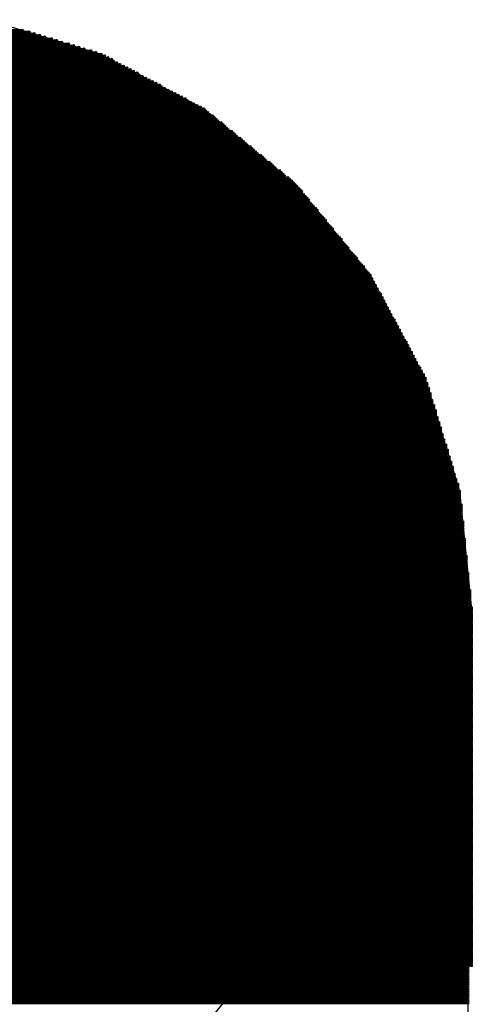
# Model space of a CAD drawing. Extents: x 0 to 23.9, y 0 to 20.7.
# Tile 17 of 127: x 7.146 to 7.817, y 3.037 to 4.496. Entities that reach past the tile are written whole.
import ezdxf

# ---------------------------------------------------------------- set-up
doc = ezdxf.new("R2010")
doc.units = 0
doc.layers.get('0').update_dxf_attribs({"linetype": 'CONTINUOUS'})
doc.layers.add('SEEEDSTUDIOXIAORP2040V1_22_GTS', color=9, linetype='CONTINUOUS')
doc.layers.add('SEEEDSTUDIOXIAORP2040V1_22_TXT', color=12, linetype='CONTINUOUS')

# ---------------------------------------------------------------- blocks, each defined once
blk = doc.blocks.new('ROUND_271')
blk.add_circle((0, 0), 0.8014)
blk = doc.blocks.new('ROUND_7')
blk.add_circle((0, 0), 0)
blk = doc.blocks.new('ROUND_8')
blk.add_circle((0, 0), 0.00127)
blk = doc.blocks.new('ROUND_319')
blk.add_circle((0, 0), 0.4254)

msp = doc.modelspace()

# ---------------------------------------------------------------- linework, layer by layer
at = {"layer": 'SEEEDSTUDIOXIAORP2040V1_22_GTS'}
for points in [[(7.0993, 4.4958), (7.2644, 4.445)], [(7.2644, 4.445), (7.41934, 4.36372)], [(7.41934, 4.36372), (7.55396, 4.25196)], [(7.55396, 4.25196), (7.66572, 4.11734)], [(7.66572, 4.11734), (7.747, 3.9624)], [(7.747, 3.9624), (7.7978, 3.7973)], [(7.7978, 3.7973), (7.81558, 3.62204)], [(7.81558, 3.62204), (7.81558, 3.09372)], [(7.8105, 3.09626), (5.8166, 3.09626)], [(7.81558, 3.09372), (5.82676, 3.09372)], [(7.8105, 1.5621), (7.8105, 3.09626)]]:
    msp.add_lwpolyline(points, dxfattribs=at)
at = {"layer": 'SEEEDSTUDIOXIAORP2040V1_22_GTS', "const_width": 0.00254}
for points in [[(6.477, 4.48056), (7.1501, 4.48056)], [(6.4262, 4.46532), (7.2009, 4.46532)], [(7.19328, 4.46786), (6.43382, 4.46786)], [(6.44398, 4.4704), (7.18312, 4.4704)], [(7.1755, 4.47294), (6.4516, 4.47294)], [(6.45922, 4.47548), (7.16788, 4.47548)], [(7.16026, 4.47802), (6.46938, 4.47802)], [(6.3754, 4.45008), (7.2517, 4.45008)], [(7.24154, 4.45262), (6.38556, 4.45262)], [(6.39318, 4.45516), (7.23392, 4.45516)], [(7.2263, 4.4577), (6.4008, 4.4577)], [(6.41096, 4.46024), (7.21868, 4.46024)], [(7.20852, 4.46278), (6.41858, 4.46278)], [(6.34238, 4.43484), (7.28472, 4.43484)], [(7.28218, 4.43738), (6.34746, 4.43738)], [(6.35, 4.43992), (7.2771, 4.43992)], [(7.27202, 4.44246), (6.35508, 4.44246)], [(6.36016, 4.445), (7.26694, 4.445)], [(7.25932, 4.44754), (6.36778, 4.44754)], [(7.31012, 4.42214), (6.31698, 4.42214)], [(6.32206, 4.42468), (7.30504, 4.42468)], [(7.29996, 4.42722), (6.32714, 4.42722)], [(6.33222, 4.42976), (7.29488, 4.42976)], [(7.2898, 4.4323), (6.3373, 4.4323)], [(7.33806, 4.4069), (6.28904, 4.4069)], [(6.29412, 4.40944), (7.33298, 4.40944)], [(7.3279, 4.41198), (6.2992, 4.41198)], [(6.30428, 4.41452), (7.32282, 4.41452)], [(7.32028, 4.41706), (6.30936, 4.41706)], [(6.3119, 4.4196), (7.3152, 4.4196)], [(7.366, 4.39166), (6.2611, 4.39166)], [(6.26618, 4.3942), (7.36092, 4.3942)], [(7.35584, 4.39674), (6.27126, 4.39674)], [(6.2738, 4.39928), (7.3533, 4.39928)], [(7.34822, 4.40182), (6.27888, 4.40182)], [(6.28396, 4.40436), (7.34314, 4.40436)], [(7.39394, 4.37642), (6.23316, 4.37642)], [(6.23824, 4.37896), (7.3914, 4.37896)], [(7.38632, 4.3815), (6.24078, 4.3815)], [(6.24586, 4.38404), (7.38124, 4.38404)], [(7.37616, 4.38658), (6.25094, 4.38658)], [(6.25602, 4.38912), (7.37108, 4.38912)], [(6.20776, 4.36372), (7.41934, 4.36372)], [(7.41426, 4.36626), (6.21284, 4.36626)], [(6.21792, 4.3688), (7.40918, 4.3688)], [(7.4041, 4.37134), (6.223, 4.37134)], [(6.22808, 4.37388), (7.39902, 4.37388)], [(6.18998, 4.34848), (7.43712, 4.34848)], [(7.43458, 4.35102), (6.19252, 4.35102)], [(6.19506, 4.35356), (7.43204, 4.35356)], [(7.42696, 4.3561), (6.20014, 4.3561)], [(6.20268, 4.35864), (7.42442, 4.35864)], [(7.42188, 4.36118), (6.20522, 4.36118)], [(6.1722, 4.33324), (7.4549, 4.33324)], [(7.45236, 4.33578), (6.17474, 4.33578)], [(6.17728, 4.33832), (7.44982, 4.33832)], [(7.44728, 4.34086), (6.17982, 4.34086)], [(6.18236, 4.3434), (7.44474, 4.3434)], [(7.43966, 4.34594), (6.18744, 4.34594)], [(7.47268, 4.32054), (6.15696, 4.32054)], [(6.1595, 4.32308), (7.4676, 4.32308)], [(7.46506, 4.32562), (6.16204, 4.32562)], [(6.16458, 4.32816), (7.46252, 4.32816)], [(7.45998, 4.3307), (6.16712, 4.3307)], [(7.49046, 4.3053), (6.13664, 4.3053)], [(6.13918, 4.30784), (7.48792, 4.30784)], [(7.48284, 4.31038), (6.14426, 4.31038)], [(6.1468, 4.31292), (7.4803, 4.31292)], [(7.47776, 4.31546), (6.14934, 4.31546)], [(6.15188, 4.318), (7.47522, 4.318)], [(7.50824, 4.29006), (6.11886, 4.29006)], [(6.1214, 4.2926), (7.5057, 4.2926)], [(7.50316, 4.29514), (6.12394, 4.29514)], [(6.12902, 4.29768), (7.49808, 4.29768)], [(7.49554, 4.30022), (6.13156, 4.30022)], [(6.1341, 4.30276), (7.493, 4.30276)], [(7.52602, 4.27482), (6.10108, 4.27482)], [(6.10362, 4.27736), (7.52348, 4.27736)], [(7.52094, 4.2799), (6.10616, 4.2799)], [(6.1087, 4.28244), (7.5184, 4.28244)], [(7.51586, 4.28498), (6.11378, 4.28498)], [(6.11632, 4.28752), (7.51078, 4.28752)], [(6.08584, 4.26212), (7.5438, 4.26212)], [(7.53872, 4.26466), (6.08838, 4.26466)], [(6.09092, 4.2672), (7.53618, 4.2672)], [(7.53364, 4.26974), (6.09346, 4.26974)], [(6.096, 4.27228), (7.5311, 4.27228)], [(6.06806, 4.24688), (7.55904, 4.24688)], [(7.5565, 4.24942), (6.0706, 4.24942)], [(6.07314, 4.25196), (7.55396, 4.25196)], [(7.55142, 4.2545), (6.07568, 4.2545)], [(6.07822, 4.25704), (7.54888, 4.25704)], [(7.54634, 4.25958), (6.08076, 4.25958)], [(6.05536, 4.23164), (7.57174, 4.23164)], [(7.5692, 4.23418), (6.0579, 4.23418)], [(6.06044, 4.23672), (7.56666, 4.23672)], [(7.56412, 4.23926), (6.06298, 4.23926)], [(7.56158, 4.24434), (6.06552, 4.24434)], [(6.06552, 4.2418), (7.56412, 4.2418)], [(6.04266, 4.2164), (7.58444, 4.2164)], [(7.5819, 4.21894), (6.0452, 4.21894)], [(6.04774, 4.22148), (7.57936, 4.22148)], [(7.57682, 4.22402), (6.05028, 4.22402)], [(7.57428, 4.2291), (6.05282, 4.2291)], [(6.05282, 4.22656), (7.57428, 4.22656)], [(7.5946, 4.2037), (6.0325, 4.2037)], [(6.03504, 4.20624), (7.59206, 4.20624)], [(7.58952, 4.20878), (6.03758, 4.20878)], [(6.04012, 4.21132), (7.58698, 4.21132)], [(7.58698, 4.21386), (6.04266, 4.21386)], [(7.6073, 4.18846), (6.0198, 4.18846)], [(6.02234, 4.191), (7.60476, 4.191)], [(7.60222, 4.19354), (6.02488, 4.19354)], [(6.02742, 4.19608), (7.59968, 4.19608)], [(6.02996, 4.20116), (7.59714, 4.20116)], [(7.59968, 4.19862), (6.02996, 4.19862)], [(7.62, 4.17322), (6.0071, 4.17322)], [(6.00964, 4.17576), (7.61746, 4.17576)], [(7.61492, 4.1783), (6.01218, 4.1783)], [(6.01472, 4.18084), (7.61238, 4.18084)], [(6.01726, 4.18592), (7.60984, 4.18592)], [(7.60984, 4.18338), (6.01726, 4.18338)], [(7.6327, 4.15798), (5.9944, 4.15798)], [(5.99694, 4.16052), (7.63016, 4.16052)], [(7.62762, 4.16306), (5.99948, 4.16306)], [(6.00202, 4.1656), (7.62508, 4.1656)], [(7.62254, 4.16814), (6.00456, 4.16814)], [(6.0071, 4.17068), (7.62254, 4.17068)], [(5.98424, 4.14528), (7.64286, 4.14528)], [(7.64032, 4.14782), (5.98678, 4.14782)], [(5.98932, 4.15036), (7.63778, 4.15036)], [(7.63524, 4.1529), (5.99186, 4.1529)], [(5.9944, 4.15544), (7.6327, 4.15544)], [(5.97154, 4.13004), (7.65556, 4.13004)], [(7.65302, 4.13258), (5.97408, 4.13258)], [(5.97662, 4.13512), (7.65048, 4.13512)], [(7.64794, 4.13766), (5.97916, 4.13766)], [(5.9817, 4.1402), (7.6454, 4.1402)], [(7.6454, 4.14274), (5.98424, 4.14274)], [(7.66572, 4.11734), (5.96138, 4.11734)], [(5.96138, 4.1148), (7.66572, 4.1148)], [(5.96392, 4.11988), (7.66318, 4.11988)], [(7.66064, 4.12242), (5.96646, 4.12242)], [(5.969, 4.12496), (7.6581, 4.12496)], [(7.65556, 4.1275), (5.97154, 4.1275)], [(7.67334, 4.1021), (5.95376, 4.1021)], [(5.95376, 4.09956), (7.67334, 4.09956)], [(7.6708, 4.10718), (5.9563, 4.10718)], [(5.9563, 4.10464), (7.6708, 4.10464)], [(7.66826, 4.11226), (5.95884, 4.11226)], [(5.95884, 4.10972), (7.66826, 4.10972)], [(7.68096, 4.08686), (5.94614, 4.08686)], [(7.67842, 4.09194), (5.94868, 4.09194)], [(5.94868, 4.0894), (7.68096, 4.0894)], [(7.67588, 4.09702), (5.95122, 4.09702)], [(5.95122, 4.09448), (7.67588, 4.09448)], [(5.93852, 4.07416), (7.68858, 4.07416)], [(7.68858, 4.07162), (5.93852, 4.07162)], [(5.94106, 4.07924), (7.68604, 4.07924)], [(7.68604, 4.0767), (5.94106, 4.0767)], [(5.9436, 4.08432), (7.6835, 4.08432)], [(7.6835, 4.08178), (5.9436, 4.08178)], [(5.9309, 4.05892), (7.6962, 4.05892)], [(7.6962, 4.05638), (5.9309, 4.05638)], [(5.93344, 4.064), (7.69366, 4.064)], [(7.69366, 4.06146), (5.93344, 4.06146)], [(5.93598, 4.06908), (7.69112, 4.06908)], [(7.69112, 4.06654), (5.93598, 4.06654)], [(7.70636, 4.04114), (5.92074, 4.04114)], [(7.70382, 4.04622), (5.92328, 4.04622)], [(5.92328, 4.04368), (7.70382, 4.04368)], [(5.92582, 4.04876), (7.70128, 4.04876)], [(5.92836, 4.05384), (7.69874, 4.05384)], [(7.70128, 4.0513), (5.92836, 4.0513)], [(7.71144, 4.03098), (5.91566, 4.03098)], [(5.91566, 4.02844), (7.71144, 4.02844)], [(7.7089, 4.03606), (5.9182, 4.03606)], [(5.9182, 4.03352), (7.7089, 4.03352)], [(5.92074, 4.0386), (7.70636, 4.0386)], [(7.71906, 4.01574), (5.90804, 4.01574)], [(5.90804, 4.0132), (7.7216, 4.0132)], [(7.71652, 4.02082), (5.91058, 4.02082)], [(5.91058, 4.01828), (7.71906, 4.01828)], [(7.71398, 4.0259), (5.91312, 4.0259)], [(5.91312, 4.02336), (7.71398, 4.02336)], [(5.89788, 3.99796), (7.72922, 3.99796)], [(5.90042, 4.00304), (7.72668, 4.00304)], [(7.72668, 4.0005), (5.90042, 4.0005)], [(5.90296, 4.00812), (7.72414, 4.00812)], [(7.72414, 4.00558), (5.90296, 4.00558)], [(7.7216, 4.01066), (5.9055, 4.01066)], [(5.89026, 3.98272), (7.73684, 3.98272)], [(5.8928, 3.9878), (7.7343, 3.9878)], [(7.7343, 3.98526), (5.8928, 3.98526)], [(5.89534, 3.99288), (7.73176, 3.99288)], [(7.73176, 3.99034), (5.89534, 3.99034)], [(7.72922, 3.99542), (5.89788, 3.99542)], [(7.74446, 3.97002), (5.88264, 3.97002)], [(5.88518, 3.97256), (7.74192, 3.97256)], [(5.88772, 3.97764), (7.73938, 3.97764)], [(7.74192, 3.9751), (5.88772, 3.9751)], [(7.73938, 3.98018), (5.89026, 3.98018)], [(5.87756, 3.95732), (7.74954, 3.95732)], [(7.74954, 3.95478), (5.87756, 3.95478)], [(7.747, 3.96494), (5.8801, 3.96494)], [(5.8801, 3.9624), (7.747, 3.9624)], [(7.747, 3.95986), (5.8801, 3.95986)], [(5.88264, 3.96748), (7.74446, 3.96748)], [(7.75462, 3.93954), (5.87248, 3.93954)], [(7.75208, 3.9497), (5.87502, 3.9497)], [(5.87502, 3.94716), (7.75208, 3.94716)], [(7.75208, 3.94462), (5.87502, 3.94462)], [(5.87502, 3.94208), (7.75462, 3.94208)], [(5.87756, 3.95224), (7.74954, 3.95224)], [(7.7597, 3.9243), (5.8674, 3.9243)], [(5.86994, 3.93192), (7.75716, 3.93192)], [(7.75716, 3.92938), (5.86994, 3.92938)], [(5.86994, 3.92684), (7.75716, 3.92684)], [(5.87248, 3.937), (7.75462, 3.937)], [(7.75462, 3.93446), (5.87248, 3.93446)], [(7.76224, 3.91414), (5.86486, 3.91414)], [(5.86486, 3.9116), (7.76224, 3.9116)], [(5.8674, 3.92176), (7.7597, 3.92176)], [(7.7597, 3.91922), (5.8674, 3.91922)], [(5.8674, 3.91668), (7.76224, 3.91668)], [(7.76732, 3.8989), (5.85978, 3.8989)], [(5.85978, 3.89636), (7.76732, 3.89636)], [(5.86232, 3.90652), (7.76478, 3.90652)], [(7.76478, 3.90398), (5.86232, 3.90398)], [(5.86232, 3.90144), (7.76478, 3.90144)], [(7.76224, 3.90906), (5.86486, 3.90906)], [(5.8547, 3.88112), (7.7724, 3.88112)], [(7.76986, 3.88874), (5.85724, 3.88874)], [(5.85724, 3.8862), (7.76986, 3.8862)], [(7.76986, 3.88366), (5.85724, 3.88366)], [(7.76732, 3.89382), (5.85978, 3.89382)], [(5.85978, 3.89128), (7.76986, 3.89128)], [(5.84962, 3.86588), (7.77748, 3.86588)], [(7.77494, 3.8735), (5.85216, 3.8735)], [(5.85216, 3.87096), (7.77494, 3.87096)], [(7.77494, 3.86842), (5.85216, 3.86842)], [(7.7724, 3.87858), (5.8547, 3.87858)], [(5.8547, 3.87604), (7.7724, 3.87604)], [(5.84708, 3.85572), (7.78002, 3.85572)], [(7.78002, 3.85318), (5.84708, 3.85318)], [(7.77748, 3.86334), (5.84962, 3.86334)], [(5.84962, 3.8608), (7.77748, 3.8608)], [(7.78002, 3.85826), (5.84962, 3.85826)], [(5.842, 3.84048), (7.7851, 3.84048)], [(7.7851, 3.83794), (5.842, 3.83794)], [(7.78256, 3.8481), (5.84454, 3.8481)], [(5.84454, 3.84556), (7.78256, 3.84556)], [(7.78256, 3.84302), (5.84454, 3.84302)], [(5.84708, 3.85064), (7.78002, 3.85064)], [(7.79018, 3.8227), (5.83692, 3.8227)], [(5.83946, 3.83032), (7.78764, 3.83032)], [(7.78764, 3.82778), (5.83946, 3.82778)], [(5.83946, 3.82524), (7.78764, 3.82524)], [(5.842, 3.8354), (7.7851, 3.8354)], [(7.78764, 3.83286), (5.842, 3.83286)], [(5.83438, 3.81508), (7.79272, 3.81508)], [(7.79272, 3.81254), (5.83438, 3.81254)], [(5.83438, 3.81), (7.79272, 3.81)], [(7.79526, 3.80746), (5.83438, 3.80746)], [(5.83692, 3.82016), (7.79018, 3.82016)], [(7.79018, 3.81762), (5.83692, 3.81762)], [(7.7978, 3.7973), (5.8293, 3.7973)], [(5.8293, 3.79476), (7.7978, 3.79476)], [(5.83184, 3.80492), (7.79526, 3.80492)], [(7.79526, 3.80238), (5.83184, 3.80238)], [(5.83184, 3.79984), (7.79526, 3.79984)], [(7.7978, 3.79222), (5.8293, 3.79222)], [(5.8293, 3.78968), (7.7978, 3.78968)], [(7.7978, 3.78714), (5.8293, 3.78714)], [(5.8293, 3.7846), (7.7978, 3.7846)], [(7.7978, 3.78206), (5.8293, 3.78206)], [(5.8293, 3.77952), (7.7978, 3.77952)], [(7.80034, 3.77698), (5.82676, 3.77698)], [(5.82676, 3.77444), (7.80034, 3.77444)], [(7.80034, 3.7719), (5.82676, 3.7719)], [(5.82676, 3.76936), (7.80034, 3.76936)], [(7.80034, 3.76682), (5.82676, 3.76682)], [(5.82676, 3.76428), (7.80034, 3.76428)], [(5.82422, 3.74904), (7.80288, 3.74904)], [(7.80034, 3.76174), (5.82676, 3.76174)], [(5.82676, 3.7592), (7.80034, 3.7592)], [(7.80034, 3.75666), (5.82676, 3.75666)], [(5.82676, 3.75412), (7.80034, 3.75412)], [(7.80288, 3.75158), (5.82676, 3.75158)], [(7.80288, 3.7465), (5.82422, 3.7465)], [(5.82422, 3.74396), (7.80288, 3.74396)], [(7.80288, 3.74142), (5.82422, 3.74142)], [(5.82422, 3.73888), (7.80288, 3.73888)], [(7.80288, 3.73634), (5.82422, 3.73634)], [(5.82168, 3.72364), (7.80542, 3.72364)], [(7.80542, 3.7211), (5.82168, 3.7211)], [(5.82422, 3.7338), (7.80288, 3.7338)], [(7.80288, 3.73126), (5.82422, 3.73126)], [(5.82422, 3.72872), (7.80288, 3.72872)], [(7.80542, 3.72618), (5.82422, 3.72618)], [(5.82168, 3.71856), (7.80542, 3.71856)], [(7.80542, 3.71602), (5.82168, 3.71602)], [(5.82168, 3.71348), (7.80542, 3.71348)], [(7.80542, 3.71094), (5.82168, 3.71094)], [(5.82168, 3.7084), (7.80542, 3.7084)], [(7.80542, 3.70586), (5.82168, 3.70586)], [(5.81914, 3.69824), (7.80796, 3.69824)], [(7.80796, 3.6957), (5.81914, 3.6957)], [(5.81914, 3.69316), (7.80796, 3.69316)], [(7.80796, 3.69062), (5.81914, 3.69062)], [(5.82168, 3.70332), (7.80542, 3.70332)], [(7.80796, 3.70078), (5.82168, 3.70078)], [(5.81914, 3.68808), (7.80796, 3.68808)], [(7.80796, 3.68554), (5.81914, 3.68554)], [(5.81914, 3.683), (7.80796, 3.683)], [(7.80796, 3.68046), (5.81914, 3.68046)], [(5.81914, 3.67792), (7.80796, 3.67792)], [(5.8166, 3.67284), (7.8105, 3.67284)], [(7.8105, 3.6703), (5.8166, 3.6703)], [(5.8166, 3.66776), (7.8105, 3.66776)], [(7.8105, 3.66522), (5.8166, 3.66522)], [(5.8166, 3.66268), (7.8105, 3.66268)], [(7.8105, 3.67538), (5.81914, 3.67538)], [(5.81406, 3.64744), (7.81304, 3.64744)], [(7.8105, 3.66014), (5.8166, 3.66014)], [(5.8166, 3.6576), (7.8105, 3.6576)], [(7.8105, 3.65506), (5.8166, 3.65506)], [(5.8166, 3.65252), (7.8105, 3.65252)], [(7.81304, 3.64998), (5.8166, 3.64998)], [(7.81304, 3.6449), (5.81406, 3.6449)], [(5.81406, 3.64236), (7.81304, 3.64236)], [(7.81304, 3.63982), (5.81406, 3.63982)], [(5.81406, 3.63728), (7.81304, 3.63728)], [(7.81304, 3.63474), (5.81406, 3.63474)], [(5.81406, 3.6322), (7.81304, 3.6322)], [(7.81304, 3.62966), (5.81406, 3.62966)], [(5.81406, 3.62712), (7.81304, 3.62712)], [(7.81558, 3.62458), (5.81406, 3.62458)], [(5.81406, 3.62204), (7.81558, 3.62204)], [(7.81558, 3.6195), (5.81406, 3.6195)], [(5.81406, 3.61696), (7.81558, 3.61696)], [(7.81558, 3.61442), (5.81406, 3.61442)], [(5.81406, 3.61188), (7.81558, 3.61188)], [(7.81558, 3.60934), (5.81406, 3.60934)], [(5.81406, 3.6068), (7.81558, 3.6068)], [(7.81558, 3.60426), (5.81406, 3.60426)], [(5.81406, 3.60172), (7.81558, 3.60172)], [(7.81558, 3.59918), (5.81406, 3.59918)], [(5.81406, 3.59664), (7.81558, 3.59664)], [(7.81558, 3.5941), (5.81406, 3.5941)], [(5.81406, 3.59156), (7.81558, 3.59156)], [(7.81558, 3.58902), (5.81406, 3.58902)], [(5.81406, 3.58648), (7.81558, 3.58648)], [(7.81558, 3.58394), (5.81406, 3.58394)], [(5.81406, 3.5814), (7.81558, 3.5814)], [(7.81558, 3.57886), (5.81406, 3.57886)], [(5.81406, 3.57632), (7.81558, 3.57632)], [(7.81558, 3.57378), (5.81406, 3.57378)], [(5.81406, 3.57124), (7.81558, 3.57124)], [(7.81558, 3.5687), (5.81406, 3.5687)], [(5.81406, 3.56616), (7.81558, 3.56616)], [(7.81558, 3.56362), (5.81406, 3.56362)], [(5.81406, 3.56108), (7.81558, 3.56108)], [(7.81558, 3.55854), (5.81406, 3.55854)], [(5.81406, 3.556), (7.81558, 3.556)], [(7.81558, 3.55346), (5.81406, 3.55346)], [(5.81406, 3.55092), (7.81558, 3.55092)], [(7.81558, 3.54838), (5.81406, 3.54838)], [(5.81406, 3.54584), (7.81558, 3.54584)], [(7.81558, 3.5433), (5.81406, 3.5433)], [(5.81406, 3.54076), (7.81558, 3.54076)], [(7.81558, 3.53822), (5.81406, 3.53822)], [(5.81406, 3.53568), (7.81558, 3.53568)], [(7.81558, 3.53314), (5.81406, 3.53314)], [(5.81406, 3.5306), (7.81558, 3.5306)], [(7.81558, 3.52806), (5.81406, 3.52806)], [(5.81406, 3.52552), (7.81558, 3.52552)], [(7.81558, 3.52298), (5.81406, 3.52298)], [(5.81406, 3.52044), (7.81558, 3.52044)], [(7.81558, 3.5179), (5.81406, 3.5179)], [(5.81406, 3.51536), (7.81558, 3.51536)], [(7.81558, 3.51282), (5.81406, 3.51282)], [(5.81406, 3.51028), (7.81558, 3.51028)], [(7.81558, 3.50774), (5.81406, 3.50774)], [(5.81406, 3.5052), (7.81558, 3.5052)], [(7.81558, 3.50266), (5.81406, 3.50266)], [(5.81406, 3.50012), (7.81558, 3.50012)], [(7.81558, 3.49758), (5.81406, 3.49758)], [(5.81406, 3.49504), (7.81558, 3.49504)], [(7.81558, 3.4925), (5.81406, 3.4925)], [(5.81406, 3.48996), (7.81558, 3.48996)], [(7.81558, 3.48742), (5.81406, 3.48742)], [(5.81406, 3.48488), (7.81558, 3.48488)], [(7.81558, 3.48234), (5.81406, 3.48234)], [(5.81406, 3.4798), (7.81558, 3.4798)], [(7.81558, 3.47726), (5.81406, 3.47726)], [(5.81406, 3.47472), (7.81558, 3.47472)], [(7.81558, 3.47218), (5.81406, 3.47218)], [(5.81406, 3.46964), (7.81558, 3.46964)], [(7.81558, 3.4671), (5.81406, 3.4671)], [(5.81406, 3.46456), (7.81558, 3.46456)], [(7.81558, 3.46202), (5.81406, 3.46202)], [(5.81406, 3.45948), (7.81558, 3.45948)], [(7.81558, 3.45694), (5.81406, 3.45694)], [(5.81406, 3.4544), (7.81558, 3.4544)], [(7.81558, 3.45186), (5.81406, 3.45186)], [(5.81406, 3.44932), (7.81558, 3.44932)], [(7.81558, 3.44678), (5.81406, 3.44678)], [(5.81406, 3.44424), (7.81558, 3.44424)], [(7.81558, 3.4417), (5.81406, 3.4417)], [(5.81406, 3.43916), (7.81558, 3.43916)], [(7.81558, 3.43662), (5.81406, 3.43662)], [(5.81406, 3.43408), (7.81558, 3.43408)], [(7.81558, 3.43154), (5.81406, 3.43154)], [(5.81406, 3.429), (7.81558, 3.429)], [(7.81558, 3.42646), (5.81406, 3.42646)], [(5.81406, 3.42392), (7.81558, 3.42392)], [(7.81558, 3.42138), (5.81406, 3.42138)], [(5.81406, 3.41884), (7.81558, 3.41884)], [(7.81558, 3.4163), (5.81406, 3.4163)], [(5.81406, 3.41376), (7.81558, 3.41376)], [(7.81558, 3.41122), (5.81406, 3.41122)], [(5.81406, 3.40868), (7.81558, 3.40868)], [(7.81558, 3.40614), (5.81406, 3.40614)], [(5.81406, 3.4036), (7.81558, 3.4036)], [(7.81558, 3.40106), (5.81406, 3.40106)], [(5.81406, 3.39852), (7.81558, 3.39852)], [(7.81558, 3.39598), (5.81406, 3.39598)], [(5.81406, 3.39344), (7.81558, 3.39344)], [(7.81558, 3.3909), (5.81406, 3.3909)], [(5.81406, 3.38836), (7.81558, 3.38836)], [(7.81558, 3.38582), (5.81406, 3.38582)], [(5.81406, 3.38328), (7.81558, 3.38328)], [(7.81558, 3.38074), (5.81406, 3.38074)], [(5.81406, 3.3782), (7.81558, 3.3782)], [(7.81558, 3.37566), (5.81406, 3.37566)], [(5.81406, 3.37312), (7.81558, 3.37312)], [(7.81558, 3.37058), (5.81406, 3.37058)], [(5.81406, 3.36804), (7.81558, 3.36804)], [(7.81558, 3.3655), (5.81406, 3.3655)], [(5.81406, 3.36296), (7.81558, 3.36296)], [(7.81558, 3.36042), (5.81406, 3.36042)], [(5.81406, 3.35788), (7.81558, 3.35788)], [(7.81558, 3.35534), (5.81406, 3.35534)], [(5.81406, 3.3528), (7.81558, 3.3528)], [(7.81558, 3.35026), (5.81406, 3.35026)], [(5.81406, 3.34772), (7.81558, 3.34772)], [(7.81558, 3.34518), (5.81406, 3.34518)], [(5.81406, 3.34264), (7.81558, 3.34264)], [(7.81558, 3.3401), (5.81406, 3.3401)], [(5.81406, 3.33756), (7.81558, 3.33756)], [(7.81558, 3.33502), (5.81406, 3.33502)], [(5.81406, 3.33248), (7.81558, 3.33248)], [(7.81558, 3.32994), (5.81406, 3.32994)], [(5.81406, 3.3274), (7.81558, 3.3274)], [(7.81558, 3.32486), (5.81406, 3.32486)], [(5.81406, 3.32232), (7.81558, 3.32232)], [(7.81558, 3.31978), (5.81406, 3.31978)], [(5.81406, 3.31724), (7.81558, 3.31724)], [(7.81558, 3.3147), (5.81406, 3.3147)], [(5.81406, 3.31216), (7.81558, 3.31216)], [(7.81558, 3.30962), (5.81406, 3.30962)], [(5.81406, 3.30708), (7.81558, 3.30708)], [(7.81558, 3.30454), (5.81406, 3.30454)], [(5.81406, 3.302), (7.81558, 3.302)], [(7.81558, 3.29946), (5.81406, 3.29946)], [(5.81406, 3.29692), (7.81558, 3.29692)], [(7.81558, 3.29438), (5.81406, 3.29438)], [(5.81406, 3.29184), (7.81558, 3.29184)], [(7.81558, 3.2893), (5.81406, 3.2893)], [(5.81406, 3.28676), (7.81558, 3.28676)], [(7.81558, 3.28422), (5.81406, 3.28422)], [(5.81406, 3.28168), (7.81558, 3.28168)], [(7.81558, 3.27914), (5.81406, 3.27914)], [(5.81406, 3.2766), (7.81558, 3.2766)], [(7.81558, 3.27406), (5.81406, 3.27406)], [(5.81406, 3.27152), (7.81558, 3.27152)], [(7.81558, 3.26898), (5.81406, 3.26898)], [(5.81406, 3.26644), (7.81558, 3.26644)], [(7.81558, 3.2639), (5.81406, 3.2639)], [(5.81406, 3.26136), (7.81558, 3.26136)], [(7.81558, 3.25882), (5.81406, 3.25882)], [(5.81406, 3.25628), (7.81558, 3.25628)], [(7.81558, 3.25374), (5.81406, 3.25374)], [(5.81406, 3.2512), (7.81558, 3.2512)], [(7.81558, 3.24866), (5.81406, 3.24866)], [(5.81406, 3.24612), (7.81558, 3.24612)], [(7.81558, 3.24358), (5.81406, 3.24358)], [(5.81406, 3.24104), (7.81558, 3.24104)], [(7.81558, 3.2385), (5.81406, 3.2385)], [(5.81406, 3.23596), (7.81558, 3.23596)], [(7.81558, 3.23342), (5.81406, 3.23342)], [(5.81406, 3.23088), (7.81558, 3.23088)], [(7.81558, 3.22834), (5.81406, 3.22834)], [(5.81406, 3.2258), (7.81558, 3.2258)], [(7.81558, 3.22326), (5.81406, 3.22326)], [(5.81406, 3.22072), (7.81558, 3.22072)], [(7.81558, 3.21818), (5.81406, 3.21818)], [(5.81406, 3.21564), (7.81558, 3.21564)], [(7.81558, 3.2131), (5.81406, 3.2131)], [(5.81406, 3.21056), (7.81558, 3.21056)], [(7.81558, 3.20802), (5.81406, 3.20802)], [(5.81406, 3.20548), (7.81558, 3.20548)], [(7.81558, 3.20294), (5.81406, 3.20294)], [(5.81406, 3.2004), (7.81558, 3.2004)], [(7.81558, 3.19786), (5.81406, 3.19786)], [(5.81406, 3.19532), (7.81558, 3.19532)], [(7.81558, 3.19278), (5.81406, 3.19278)], [(5.81406, 3.19024), (7.81558, 3.19024)], [(7.81558, 3.1877), (5.81406, 3.1877)], [(5.81406, 3.18516), (7.81558, 3.18516)], [(7.81558, 3.18262), (5.81406, 3.18262)], [(5.81406, 3.18008), (7.81558, 3.18008)], [(7.81558, 3.17754), (5.81406, 3.17754)], [(5.81406, 3.175), (7.81558, 3.175)], [(7.81558, 3.17246), (5.81406, 3.17246)], [(5.81406, 3.16992), (7.81558, 3.16992)], [(7.81558, 3.16738), (5.81406, 3.16738)], [(5.81406, 3.16484), (7.81558, 3.16484)], [(7.81558, 3.1623), (5.81406, 3.1623)], [(5.81406, 3.15976), (7.81558, 3.15976)], [(7.81558, 3.15722), (5.81406, 3.15722)], [(5.81406, 3.15468), (7.81558, 3.15468)], [(7.81558, 3.15214), (5.81406, 3.15214)], [(5.81406, 3.1496), (7.81558, 3.1496)], [(7.81558, 3.14706), (5.81406, 3.14706)], [(5.81406, 3.14452), (7.81558, 3.14452)], [(7.81558, 3.14198), (5.81406, 3.14198)], [(5.81406, 3.13944), (7.81558, 3.13944)], [(7.81558, 3.1369), (5.81406, 3.1369)], [(5.81406, 3.13436), (7.81558, 3.13436)], [(7.81558, 3.13182), (5.81406, 3.13182)], [(5.81406, 3.12928), (7.81558, 3.12928)], [(7.81558, 3.12674), (5.81406, 3.12674)], [(5.81406, 3.1242), (7.81558, 3.1242)], [(7.81558, 3.12166), (5.81406, 3.12166)], [(5.81406, 3.11912), (7.81558, 3.11912)], [(7.81558, 3.11658), (5.81406, 3.11658)], [(5.81406, 3.11404), (7.81558, 3.11404)], [(7.81558, 3.1115), (5.81406, 3.1115)], [(5.81406, 3.10896), (7.81558, 3.10896)], [(7.81558, 3.10642), (5.81406, 3.10642)], [(5.81406, 3.10388), (7.81558, 3.10388)], [(7.81558, 3.10134), (5.81406, 3.10134)], [(5.81406, 3.0988), (7.81558, 3.0988)], [(5.81406, 3.09626), (7.81558, 3.09626)], [(7.8105, 3.09372), (5.81406, 3.09372)], [(7.81558, 3.09372), (5.8166, 3.09372)], [(5.81406, 3.09118), (7.8105, 3.09118)], [(7.8105, 3.08864), (5.81406, 3.08864)], [(5.81406, 3.0861), (7.8105, 3.0861)], [(7.8105, 3.08356), (5.81406, 3.08356)], [(5.81406, 3.08102), (7.8105, 3.08102)], [(7.8105, 3.07848), (5.81406, 3.07848)], [(5.81406, 3.07594), (7.8105, 3.07594)], [(7.8105, 3.0734), (5.81406, 3.0734)], [(5.81406, 3.07086), (7.8105, 3.07086)], [(7.8105, 3.06832), (5.81406, 3.06832)], [(5.81406, 3.06578), (7.8105, 3.06578)], [(7.8105, 3.06324), (5.81406, 3.06324)], [(5.81406, 3.0607), (7.8105, 3.0607)], [(7.8105, 3.05816), (5.81406, 3.05816)], [(5.81406, 3.05562), (7.8105, 3.05562)], [(7.8105, 3.05308), (5.81406, 3.05308)], [(5.81406, 3.05054), (7.8105, 3.05054)], [(7.8105, 3.048), (5.81406, 3.048)], [(5.81406, 3.04546), (7.8105, 3.04546)], [(7.8105, 3.04292), (5.81406, 3.04292)], [(5.81406, 3.04038), (7.8105, 3.04038)], [(7.8105, 3.03784), (5.81406, 3.03784)]]:
    msp.add_lwpolyline(points, dxfattribs=at)

# ---------------------------------------------------------------- block references
at = {"layer": 'SEEEDSTUDIOXIAORP2040V1_22_GTS'}
for name, p in [('ROUND_8', (7.1501, 4.48056)), ('ROUND_8', (7.16026, 4.47802)), ('ROUND_8', (7.16788, 4.47548)), ('ROUND_8', (7.1755, 4.47294)), ('ROUND_8', (7.18312, 4.4704)), ('ROUND_8', (7.19328, 4.46786)), ('ROUND_8', (7.2009, 4.46532)), ('ROUND_8', (7.20852, 4.46278)), ('ROUND_8', (7.21868, 4.46024)), ('ROUND_8', (7.2263, 4.4577)), ('ROUND_8', (7.23392, 4.45516)), ('ROUND_8', (7.24154, 4.45262)), ('ROUND_8', (7.2517, 4.45008)), ('ROUND_7', (7.2644, 4.445)), ('ROUND_8', (7.25932, 4.44754)), ('ROUND_8', (7.26694, 4.445)), ('ROUND_8', (7.27202, 4.44246)), ('ROUND_8', (7.2771, 4.43992)), ('ROUND_8', (7.28218, 4.43738)), ('ROUND_8', (7.28472, 4.43484)), ('ROUND_8', (7.2898, 4.4323)), ('ROUND_8', (7.29488, 4.42976)), ('ROUND_8', (7.29996, 4.42722)), ('ROUND_8', (7.30504, 4.42468)), ('ROUND_8', (7.31012, 4.42214)), ('ROUND_8', (7.3152, 4.4196)), ('ROUND_8', (7.32028, 4.41706)), ('ROUND_8', (7.32282, 4.41452)), ('ROUND_8', (7.3279, 4.41198)), ('ROUND_8', (7.33298, 4.40944)), ('ROUND_8', (7.33806, 4.4069)), ('ROUND_8', (7.34314, 4.40436)), ('ROUND_8', (7.34822, 4.40182)), ('ROUND_8', (7.3533, 4.39928)), ('ROUND_8', (7.35584, 4.39674)), ('ROUND_8', (7.36092, 4.3942)), ('ROUND_8', (7.366, 4.39166)), ('ROUND_8', (7.37108, 4.38912)), ('ROUND_8', (7.37616, 4.38658)), ('ROUND_8', (7.38124, 4.38404)), ('ROUND_8', (7.38632, 4.3815)), ('ROUND_8', (7.3914, 4.37896)), ('ROUND_8', (7.39394, 4.37642)), ('ROUND_7', (7.41934, 4.36372)), ('ROUND_8', (7.39902, 4.37388)), ('ROUND_8', (7.4041, 4.37134)), ('ROUND_8', (7.40918, 4.3688)), ('ROUND_8', (7.41426, 4.36626)), ('ROUND_8', (7.41934, 4.36372)), ('ROUND_8', (7.42188, 4.36118)), ('ROUND_8', (7.42442, 4.35864)), ('ROUND_8', (7.42696, 4.3561)), ('ROUND_8', (7.43204, 4.35356)), ('ROUND_8', (7.43458, 4.35102)), ('ROUND_8', (7.43712, 4.34848)), ('ROUND_8', (7.43966, 4.34594)), ('ROUND_8', (7.44474, 4.3434)), ('ROUND_8', (7.44728, 4.34086)), ('ROUND_8', (7.44982, 4.33832)), ('ROUND_8', (7.45236, 4.33578)), ('ROUND_8', (7.4549, 4.33324)), ('ROUND_271', (6.81482, 3.5306)), ('ROUND_8', (7.45998, 4.3307)), ('ROUND_8', (7.46252, 4.32816)), ('ROUND_8', (7.46506, 4.32562)), ('ROUND_8', (7.4676, 4.32308)), ('ROUND_8', (7.47268, 4.32054)), ('ROUND_8', (7.47522, 4.318)), ('ROUND_8', (7.47776, 4.31546)), ('ROUND_8', (7.4803, 4.31292)), ('ROUND_8', (7.48284, 4.31038)), ('ROUND_8', (7.48792, 4.30784)), ('ROUND_8', (7.49046, 4.3053)), ('ROUND_8', (7.493, 4.30276)), ('ROUND_8', (7.49554, 4.30022)), ('ROUND_8', (7.49808, 4.29768)), ('ROUND_8', (7.50316, 4.29514)), ('ROUND_8', (7.5057, 4.2926)), ('ROUND_8', (7.50824, 4.29006)), ('ROUND_8', (7.51078, 4.28752)), ('ROUND_8', (7.51586, 4.28498)), ('ROUND_8', (7.5184, 4.28244)), ('ROUND_8', (7.52094, 4.2799)), ('ROUND_8', (7.52348, 4.27736)), ('ROUND_8', (7.52602, 4.27482)), ('ROUND_8', (7.5311, 4.27228)), ('ROUND_8', (7.53364, 4.26974)), ('ROUND_8', (7.53618, 4.2672)), ('ROUND_8', (7.53872, 4.26466)), ('ROUND_8', (7.5438, 4.26212)), ('ROUND_7', (7.55396, 4.25196)), ('ROUND_8', (7.54634, 4.25958)), ('ROUND_8', (7.54888, 4.25704)), ('ROUND_8', (7.55142, 4.2545)), ('ROUND_8', (7.55396, 4.25196)), ('ROUND_8', (7.5565, 4.24942)), ('ROUND_8', (7.55904, 4.24688)), ('ROUND_8', (7.56158, 4.24434)), ('ROUND_8', (7.56412, 4.2418)), ('ROUND_8', (7.56412, 4.23926)), ('ROUND_8', (7.56666, 4.23672)), ('ROUND_8', (7.5692, 4.23418)), ('ROUND_8', (7.57174, 4.23164)), ('ROUND_8', (7.57428, 4.2291)), ('ROUND_8', (7.57428, 4.22656)), ('ROUND_8', (7.57682, 4.22402)), ('ROUND_8', (7.57936, 4.22148)), ('ROUND_8', (7.5819, 4.21894)), ('ROUND_8', (7.58444, 4.2164)), ('ROUND_8', (7.58698, 4.21386)), ('ROUND_8', (7.58698, 4.21132)), ('ROUND_8', (7.58952, 4.20878)), ('ROUND_8', (7.59206, 4.20624)), ('ROUND_8', (7.5946, 4.2037)), ('ROUND_8', (7.59714, 4.20116)), ('ROUND_8', (7.59968, 4.19862)), ('ROUND_8', (7.59968, 4.19608)), ('ROUND_8', (7.60222, 4.19354)), ('ROUND_8', (7.60476, 4.191)), ('ROUND_8', (7.6073, 4.18846)), ('ROUND_8', (7.60984, 4.18592)), ('ROUND_8', (7.60984, 4.18338)), ('ROUND_8', (7.61238, 4.18084)), ('ROUND_8', (7.61492, 4.1783)), ('ROUND_8', (7.61746, 4.17576)), ('ROUND_8', (7.62, 4.17322)), ('ROUND_8', (7.62254, 4.17068)), ('ROUND_8', (7.62254, 4.16814)), ('ROUND_8', (7.62508, 4.1656)), ('ROUND_8', (7.62762, 4.16306)), ('ROUND_8', (7.63016, 4.16052)), ('ROUND_8', (7.6327, 4.15798)), ('ROUND_8', (7.6327, 4.15544)), ('ROUND_8', (7.63524, 4.1529)), ('ROUND_8', (7.63778, 4.15036)), ('ROUND_8', (7.64032, 4.14782)), ('ROUND_8', (7.64286, 4.14528)), ('ROUND_8', (7.6454, 4.14274)), ('ROUND_8', (7.6454, 4.1402)), ('ROUND_8', (7.64794, 4.13766)), ('ROUND_8', (7.65048, 4.13512)), ('ROUND_8', (7.65302, 4.13258)), ('ROUND_8', (7.65556, 4.13004)), ('ROUND_7', (7.66572, 4.11734)), ('ROUND_8', (7.65556, 4.1275)), ('ROUND_8', (7.6581, 4.12496)), ('ROUND_8', (7.66064, 4.12242)), ('ROUND_8', (7.66318, 4.11988)), ('ROUND_8', (7.66572, 4.11734)), ('ROUND_8', (7.66572, 4.1148)), ('ROUND_8', (7.66826, 4.11226)), ('ROUND_8', (7.66826, 4.10972)), ('ROUND_8', (7.6708, 4.10718)), ('ROUND_8', (7.6708, 4.10464)), ('ROUND_8', (7.67334, 4.1021)), ('ROUND_8', (7.67334, 4.09956)), ('ROUND_8', (7.67588, 4.09702)), ('ROUND_8', (7.67588, 4.09448)), ('ROUND_8', (7.67842, 4.09194)), ('ROUND_8', (7.68096, 4.0894)), ('ROUND_8', (7.68096, 4.08686)), ('ROUND_8', (7.6835, 4.08432)), ('ROUND_8', (7.6835, 4.08178)), ('ROUND_8', (7.68604, 4.07924)), ('ROUND_8', (7.68604, 4.0767)), ('ROUND_8', (7.68858, 4.07416)), ('ROUND_8', (7.68858, 4.07162)), ('ROUND_8', (7.69112, 4.06908)), ('ROUND_8', (7.69112, 4.06654)), ('ROUND_8', (7.69366, 4.064)), ('ROUND_8', (7.69366, 4.06146)), ('ROUND_8', (7.6962, 4.05892)), ('ROUND_8', (7.6962, 4.05638)), ('ROUND_8', (7.69874, 4.05384)), ('ROUND_8', (7.70128, 4.0513)), ('ROUND_8', (7.70128, 4.04876)), ('ROUND_8', (7.70382, 4.04622)), ('ROUND_8', (7.70382, 4.04368)), ('ROUND_8', (7.70636, 4.04114)), ('ROUND_8', (7.70636, 4.0386)), ('ROUND_8', (7.7089, 4.03606)), ('ROUND_8', (7.7089, 4.03352)), ('ROUND_8', (7.71144, 4.03098)), ('ROUND_8', (7.71144, 4.02844)), ('ROUND_8', (7.71398, 4.0259)), ('ROUND_8', (7.71398, 4.02336)), ('ROUND_8', (7.71652, 4.02082)), ('ROUND_8', (7.71906, 4.01828)), ('ROUND_8', (7.71906, 4.01574)), ('ROUND_8', (7.7216, 4.0132)), ('ROUND_8', (7.7216, 4.01066)), ('ROUND_8', (7.72414, 4.00812)), ('ROUND_8', (7.72414, 4.00558)), ('ROUND_8', (7.72668, 4.00304)), ('ROUND_8', (7.72668, 4.0005)), ('ROUND_8', (7.72922, 3.99796)), ('ROUND_8', (7.72922, 3.99542)), ('ROUND_8', (7.73176, 3.99288)), ('ROUND_8', (7.73176, 3.99034)), ('ROUND_8', (7.7343, 3.9878)), ('ROUND_8', (7.7343, 3.98526)), ('ROUND_8', (7.73684, 3.98272)), ('ROUND_8', (7.73938, 3.98018)), ('ROUND_8', (7.73938, 3.97764)), ('ROUND_8', (7.74192, 3.9751)), ('ROUND_8', (7.74192, 3.97256)), ('ROUND_8', (7.74446, 3.97002)), ('ROUND_7', (7.747, 3.9624)), ('ROUND_8', (7.74446, 3.96748)), ('ROUND_8', (7.747, 3.96494)), ('ROUND_8', (7.747, 3.9624)), ('ROUND_8', (7.747, 3.95986)), ('ROUND_8', (7.74954, 3.95732)), ('ROUND_8', (7.74954, 3.95478)), ('ROUND_8', (7.74954, 3.95224)), ('ROUND_8', (7.75208, 3.9497)), ('ROUND_8', (7.75208, 3.94716)), ('ROUND_8', (7.75208, 3.94462)), ('ROUND_8', (7.75462, 3.94208)), ('ROUND_8', (7.75462, 3.93954)), ('ROUND_8', (7.75462, 3.937)), ('ROUND_8', (7.75462, 3.93446)), ('ROUND_8', (7.75716, 3.93192)), ('ROUND_8', (7.75716, 3.92938)), ('ROUND_8', (7.75716, 3.92684)), ('ROUND_8', (7.7597, 3.9243)), ('ROUND_8', (7.7597, 3.92176)), ('ROUND_8', (7.7597, 3.91922)), ('ROUND_8', (7.76224, 3.91668)), ('ROUND_8', (7.76224, 3.91414)), ('ROUND_8', (7.76224, 3.9116)), ('ROUND_8', (7.76224, 3.90906)), ('ROUND_8', (7.76478, 3.90652)), ('ROUND_8', (7.76478, 3.90398)), ('ROUND_8', (7.76478, 3.90144)), ('ROUND_8', (7.76732, 3.8989)), ('ROUND_8', (7.76732, 3.89636)), ('ROUND_8', (7.76732, 3.89382)), ('ROUND_8', (7.76986, 3.89128)), ('ROUND_8', (7.76986, 3.88874)), ('ROUND_8', (7.76986, 3.8862)), ('ROUND_8', (7.76986, 3.88366)), ('ROUND_8', (7.7724, 3.88112)), ('ROUND_8', (7.7724, 3.87858)), ('ROUND_8', (7.7724, 3.87604)), ('ROUND_8', (7.77494, 3.8735)), ('ROUND_8', (7.77494, 3.87096)), ('ROUND_8', (7.77494, 3.86842)), ('ROUND_8', (7.77748, 3.86588)), ('ROUND_8', (7.77748, 3.86334)), ('ROUND_8', (7.77748, 3.8608)), ('ROUND_8', (7.78002, 3.85826)), ('ROUND_8', (7.78002, 3.85572)), ('ROUND_8', (7.78002, 3.85318)), ('ROUND_8', (7.78002, 3.85064)), ('ROUND_8', (7.78256, 3.8481)), ('ROUND_8', (7.78256, 3.84556)), ('ROUND_8', (7.78256, 3.84302)), ('ROUND_8', (7.7851, 3.84048)), ('ROUND_8', (7.7851, 3.83794)), ('ROUND_8', (7.7851, 3.8354)), ('ROUND_8', (7.78764, 3.83286)), ('ROUND_8', (7.78764, 3.83032)), ('ROUND_8', (7.78764, 3.82778)), ('ROUND_8', (7.78764, 3.82524)), ('ROUND_8', (7.79018, 3.8227)), ('ROUND_8', (7.79018, 3.82016)), ('ROUND_8', (7.79018, 3.81762)), ('ROUND_8', (7.79272, 3.81508)), ('ROUND_8', (7.79272, 3.81254)), ('ROUND_8', (7.79272, 3.81)), ('ROUND_8', (7.79526, 3.80746)), ('ROUND_7', (7.7978, 3.7973)), ('ROUND_8', (7.79526, 3.80492)), ('ROUND_8', (7.79526, 3.80238)), ('ROUND_8', (7.79526, 3.79984)), ('ROUND_8', (7.7978, 3.7973)), ('ROUND_8', (7.7978, 3.79476)), ('ROUND_8', (7.7978, 3.79222)), ('ROUND_8', (7.7978, 3.78968)), ('ROUND_8', (7.7978, 3.78714)), ('ROUND_8', (7.7978, 3.7846)), ('ROUND_8', (7.7978, 3.78206)), ('ROUND_8', (7.7978, 3.77952)), ('ROUND_8', (7.80034, 3.77698)), ('ROUND_8', (7.80034, 3.77444)), ('ROUND_8', (7.80034, 3.7719)), ('ROUND_8', (7.80034, 3.76936)), ('ROUND_8', (7.80034, 3.76682)), ('ROUND_8', (7.80034, 3.76428)), ('ROUND_8', (7.80034, 3.76174)), ('ROUND_8', (7.80034, 3.7592)), ('ROUND_8', (7.80034, 3.75666)), ('ROUND_8', (7.80034, 3.75412)), ('ROUND_8', (7.80288, 3.75158)), ('ROUND_8', (7.80288, 3.74904)), ('ROUND_8', (7.80288, 3.7465)), ('ROUND_8', (7.80288, 3.74396)), ('ROUND_8', (7.80288, 3.74142)), ('ROUND_8', (7.80288, 3.73888)), ('ROUND_8', (7.80288, 3.73634)), ('ROUND_8', (7.80288, 3.7338)), ('ROUND_8', (7.80288, 3.73126)), ('ROUND_8', (7.80288, 3.72872)), ('ROUND_8', (7.80542, 3.72618)), ('ROUND_8', (7.80542, 3.72364)), ('ROUND_8', (7.80542, 3.7211)), ('ROUND_8', (7.80542, 3.71856)), ('ROUND_8', (7.80542, 3.71602)), ('ROUND_8', (7.80542, 3.71348)), ('ROUND_8', (7.80542, 3.71094)), ('ROUND_8', (7.80542, 3.7084)), ('ROUND_8', (7.80542, 3.70586)), ('ROUND_8', (7.80542, 3.70332)), ('ROUND_8', (7.80796, 3.70078)), ('ROUND_8', (7.80796, 3.69824)), ('ROUND_8', (7.80796, 3.6957)), ('ROUND_8', (7.80796, 3.69316)), ('ROUND_8', (7.80796, 3.69062)), ('ROUND_8', (7.80796, 3.68808)), ('ROUND_8', (7.80796, 3.68554)), ('ROUND_8', (7.80796, 3.683)), ('ROUND_8', (7.80796, 3.68046)), ('ROUND_8', (7.80796, 3.67792)), ('ROUND_8', (7.8105, 3.67538)), ('ROUND_8', (7.8105, 3.67284)), ('ROUND_8', (7.8105, 3.6703)), ('ROUND_8', (7.8105, 3.66776)), ('ROUND_8', (7.8105, 3.66522)), ('ROUND_8', (7.8105, 3.66268)), ('ROUND_8', (7.8105, 3.66014)), ('ROUND_8', (7.8105, 3.6576)), ('ROUND_8', (7.8105, 3.65506)), ('ROUND_8', (7.8105, 3.65252)), ('ROUND_8', (7.81304, 3.64998)), ('ROUND_8', (7.81304, 3.64744)), ('ROUND_8', (7.81304, 3.6449)), ('ROUND_8', (7.81304, 3.64236)), ('ROUND_8', (7.81304, 3.63982)), ('ROUND_8', (7.81304, 3.63728)), ('ROUND_8', (7.81304, 3.63474)), ('ROUND_7', (7.81558, 3.62204)), ('ROUND_8', (7.81304, 3.6322)), ('ROUND_8', (7.81304, 3.62966)), ('ROUND_8', (7.81304, 3.62712)), ('ROUND_8', (7.81558, 3.62458)), ('ROUND_8', (7.81558, 3.62204)), ('ROUND_8', (7.81558, 3.6195)), ('ROUND_8', (7.81558, 3.61696)), ('ROUND_8', (7.81558, 3.61442)), ('ROUND_8', (7.81558, 3.61188)), ('ROUND_8', (7.81558, 3.60934)), ('ROUND_8', (7.81558, 3.6068)), ('ROUND_8', (7.81558, 3.60426)), ('ROUND_8', (7.81558, 3.60172)), ('ROUND_8', (7.81558, 3.59918)), ('ROUND_8', (7.81558, 3.59664)), ('ROUND_8', (7.81558, 3.5941)), ('ROUND_8', (7.81558, 3.59156)), ('ROUND_8', (7.81558, 3.58902)), ('ROUND_8', (7.81558, 3.58648)), ('ROUND_8', (7.81558, 3.58394)), ('ROUND_8', (7.81558, 3.5814)), ('ROUND_8', (7.81558, 3.57886)), ('ROUND_8', (7.81558, 3.57632)), ('ROUND_8', (7.81558, 3.57378)), ('ROUND_8', (7.81558, 3.57124)), ('ROUND_8', (7.81558, 3.5687)), ('ROUND_8', (7.81558, 3.56616)), ('ROUND_8', (7.81558, 3.56362)), ('ROUND_8', (7.81558, 3.56108)), ('ROUND_8', (7.81558, 3.55854)), ('ROUND_8', (7.81558, 3.556)), ('ROUND_8', (7.81558, 3.55346)), ('ROUND_8', (7.81558, 3.55092)), ('ROUND_8', (7.81558, 3.54838)), ('ROUND_8', (7.81558, 3.54584)), ('ROUND_8', (7.81558, 3.5433)), ('ROUND_8', (7.81558, 3.54076)), ('ROUND_8', (7.81558, 3.53822)), ('ROUND_8', (7.81558, 3.53568)), ('ROUND_8', (7.81558, 3.53314)), ('ROUND_8', (7.81558, 3.5306)), ('ROUND_8', (7.81558, 3.52806)), ('ROUND_8', (7.81558, 3.52552)), ('ROUND_8', (7.81558, 3.52298)), ('ROUND_8', (7.81558, 3.52044)), ('ROUND_8', (7.81558, 3.5179)), ('ROUND_8', (7.81558, 3.51536)), ('ROUND_8', (7.81558, 3.51282)), ('ROUND_8', (7.81558, 3.51028)), ('ROUND_8', (7.81558, 3.50774)), ('ROUND_8', (7.81558, 3.5052)), ('ROUND_8', (7.81558, 3.50266)), ('ROUND_8', (7.81558, 3.50012)), ('ROUND_8', (7.81558, 3.49758)), ('ROUND_8', (7.81558, 3.49504)), ('ROUND_8', (7.81558, 3.4925)), ('ROUND_8', (7.81558, 3.48996)), ('ROUND_8', (7.81558, 3.48742)), ('ROUND_8', (7.81558, 3.48488)), ('ROUND_8', (7.81558, 3.48234)), ('ROUND_8', (7.81558, 3.4798)), ('ROUND_8', (7.81558, 3.47726)), ('ROUND_8', (7.81558, 3.47472)), ('ROUND_8', (7.81558, 3.47218)), ('ROUND_8', (7.81558, 3.46964)), ('ROUND_8', (7.81558, 3.4671)), ('ROUND_8', (7.81558, 3.46456)), ('ROUND_8', (7.81558, 3.46202)), ('ROUND_8', (7.81558, 3.45948)), ('ROUND_8', (7.81558, 3.45694)), ('ROUND_8', (7.81558, 3.4544)), ('ROUND_8', (7.81558, 3.45186)), ('ROUND_8', (7.81558, 3.44932)), ('ROUND_8', (7.81558, 3.44678)), ('ROUND_8', (7.81558, 3.44424)), ('ROUND_8', (7.81558, 3.4417)), ('ROUND_8', (7.81558, 3.43916)), ('ROUND_8', (7.81558, 3.43662)), ('ROUND_8', (7.81558, 3.43408)), ('ROUND_8', (7.81558, 3.43154)), ('ROUND_8', (7.81558, 3.429)), ('ROUND_8', (7.81558, 3.42646)), ('ROUND_8', (7.81558, 3.42392)), ('ROUND_8', (7.81558, 3.42138)), ('ROUND_8', (7.81558, 3.41884)), ('ROUND_8', (7.81558, 3.4163)), ('ROUND_8', (7.81558, 3.41376)), ('ROUND_8', (7.81558, 3.41122)), ('ROUND_8', (7.81558, 3.40868)), ('ROUND_8', (7.81558, 3.40614)), ('ROUND_8', (7.81558, 3.4036)), ('ROUND_8', (7.81558, 3.40106)), ('ROUND_8', (7.81558, 3.39852)), ('ROUND_8', (7.81558, 3.39598)), ('ROUND_8', (7.81558, 3.39344)), ('ROUND_8', (7.81558, 3.3909)), ('ROUND_8', (7.81558, 3.38836)), ('ROUND_8', (7.81558, 3.38582)), ('ROUND_8', (7.81558, 3.38328)), ('ROUND_8', (7.81558, 3.38074)), ('ROUND_8', (7.81558, 3.3782)), ('ROUND_8', (7.81558, 3.37566)), ('ROUND_8', (7.81558, 3.37312)), ('ROUND_8', (7.81558, 3.37058)), ('ROUND_8', (7.81558, 3.36804)), ('ROUND_8', (7.81558, 3.3655)), ('ROUND_8', (7.81558, 3.36296)), ('ROUND_8', (7.81558, 3.36042)), ('ROUND_8', (7.81558, 3.35788)), ('ROUND_8', (7.81558, 3.35534)), ('ROUND_8', (7.81558, 3.3528)), ('ROUND_8', (7.81558, 3.35026)), ('ROUND_8', (7.81558, 3.34772)), ('ROUND_8', (7.81558, 3.34518)), ('ROUND_8', (7.81558, 3.34264)), ('ROUND_8', (7.81558, 3.3401)), ('ROUND_8', (7.81558, 3.33756)), ('ROUND_8', (7.81558, 3.33502)), ('ROUND_8', (7.81558, 3.33248)), ('ROUND_8', (7.81558, 3.32994)), ('ROUND_8', (7.81558, 3.3274)), ('ROUND_8', (7.81558, 3.32486)), ('ROUND_8', (7.81558, 3.32232)), ('ROUND_8', (7.81558, 3.31978)), ('ROUND_8', (7.81558, 3.31724)), ('ROUND_8', (7.81558, 3.3147)), ('ROUND_8', (7.81558, 3.31216)), ('ROUND_8', (7.81558, 3.30962)), ('ROUND_8', (7.81558, 3.30708)), ('ROUND_8', (7.81558, 3.30454)), ('ROUND_8', (7.81558, 3.302)), ('ROUND_8', (7.81558, 3.29946)), ('ROUND_8', (7.81558, 3.29692)), ('ROUND_8', (7.81558, 3.29438)), ('ROUND_8', (7.81558, 3.29184)), ('ROUND_8', (7.81558, 3.2893)), ('ROUND_8', (7.81558, 3.28676)), ('ROUND_8', (7.81558, 3.28422)), ('ROUND_8', (7.81558, 3.28168)), ('ROUND_8', (7.81558, 3.27914)), ('ROUND_8', (7.81558, 3.2766)), ('ROUND_8', (7.81558, 3.27406)), ('ROUND_8', (7.81558, 3.27152)), ('ROUND_8', (7.81558, 3.26898)), ('ROUND_8', (7.81558, 3.26644)), ('ROUND_8', (7.81558, 3.2639)), ('ROUND_8', (7.81558, 3.26136)), ('ROUND_8', (7.81558, 3.25882)), ('ROUND_8', (7.81558, 3.25628)), ('ROUND_8', (7.81558, 3.25374)), ('ROUND_8', (7.81558, 3.2512)), ('ROUND_8', (7.81558, 3.24866)), ('ROUND_8', (7.81558, 3.24612)), ('ROUND_8', (7.81558, 3.24358)), ('ROUND_8', (7.81558, 3.24104)), ('ROUND_8', (7.81558, 3.2385)), ('ROUND_8', (7.81558, 3.23596)), ('ROUND_8', (7.81558, 3.23342)), ('ROUND_8', (7.81558, 3.23088)), ('ROUND_8', (7.81558, 3.22834)), ('ROUND_8', (7.81558, 3.2258)), ('ROUND_8', (7.81558, 3.22326)), ('ROUND_8', (7.81558, 3.22072)), ('ROUND_8', (7.81558, 3.21818)), ('ROUND_8', (7.81558, 3.21564)), ('ROUND_8', (7.81558, 3.2131)), ('ROUND_8', (7.81558, 3.21056)), ('ROUND_8', (7.81558, 3.20802)), ('ROUND_8', (7.81558, 3.20548)), ('ROUND_8', (7.81558, 3.20294)), ('ROUND_8', (7.81558, 3.2004)), ('ROUND_8', (7.81558, 3.19786)), ('ROUND_8', (7.81558, 3.19532)), ('ROUND_8', (7.81558, 3.19278)), ('ROUND_8', (7.81558, 3.19024)), ('ROUND_8', (7.81558, 3.1877)), ('ROUND_8', (7.81558, 3.18516)), ('ROUND_8', (7.81558, 3.18262)), ('ROUND_8', (7.81558, 3.18008)), ('ROUND_8', (7.81558, 3.17754)), ('ROUND_8', (7.81558, 3.175)), ('ROUND_8', (7.81558, 3.17246)), ('ROUND_8', (7.81558, 3.16992)), ('ROUND_8', (7.81558, 3.16738)), ('ROUND_8', (7.81558, 3.16484)), ('ROUND_8', (7.81558, 3.1623)), ('ROUND_8', (7.81558, 3.15976)), ('ROUND_8', (7.81558, 3.15722)), ('ROUND_8', (7.81558, 3.15468)), ('ROUND_8', (7.81558, 3.15214)), ('ROUND_8', (7.81558, 3.1496)), ('ROUND_8', (7.81558, 3.14706)), ('ROUND_8', (7.81558, 3.14452)), ('ROUND_8', (7.81558, 3.14198)), ('ROUND_8', (7.81558, 3.13944)), ('ROUND_8', (7.81558, 3.1369)), ('ROUND_8', (7.81558, 3.13436)), ('ROUND_8', (7.81558, 3.13182)), ('ROUND_8', (7.81558, 3.12928)), ('ROUND_8', (7.81558, 3.12674)), ('ROUND_8', (7.81558, 3.1242)), ('ROUND_8', (7.81558, 3.12166)), ('ROUND_8', (7.81558, 3.11912)), ('ROUND_8', (7.81558, 3.11658)), ('ROUND_8', (7.81558, 3.11404)), ('ROUND_8', (7.81558, 3.1115)), ('ROUND_8', (7.81558, 3.10896)), ('ROUND_7', (7.8105, 3.09626)), ('ROUND_7', (7.81558, 3.09372)), ('ROUND_8', (7.8105, 3.09372)), ('ROUND_8', (7.81558, 3.10642)), ('ROUND_8', (7.81558, 3.10388)), ('ROUND_8', (7.81558, 3.10134)), ('ROUND_8', (7.81558, 3.0988)), ('ROUND_8', (7.81558, 3.09626)), ('ROUND_8', (7.81558, 3.09372)), ('ROUND_8', (7.8105, 3.09118)), ('ROUND_8', (7.8105, 3.08864)), ('ROUND_8', (7.8105, 3.0861)), ('ROUND_8', (7.8105, 3.08356)), ('ROUND_8', (7.8105, 3.08102)), ('ROUND_8', (7.8105, 3.07848)), ('ROUND_8', (7.8105, 3.07594)), ('ROUND_8', (7.8105, 3.0734)), ('ROUND_8', (7.8105, 3.07086)), ('ROUND_8', (7.8105, 3.06832)), ('ROUND_8', (7.8105, 3.06578)), ('ROUND_8', (7.8105, 3.06324)), ('ROUND_8', (7.8105, 3.0607)), ('ROUND_8', (7.8105, 3.05816)), ('ROUND_8', (7.8105, 3.05562)), ('ROUND_8', (7.8105, 3.05308)), ('ROUND_8', (7.8105, 3.05054)), ('ROUND_8', (7.8105, 3.048)), ('ROUND_8', (7.8105, 3.04546)), ('ROUND_8', (7.8105, 3.04292)), ('ROUND_8', (7.8105, 3.04038)), ('ROUND_8', (7.8105, 3.03784))]:
    msp.add_blockref(name, p, dxfattribs=at)
at = {"layer": 'SEEEDSTUDIOXIAORP2040V1_22_TXT'}
msp.add_blockref('ROUND_319', (6.81482, 3.5306), dxfattribs=at)

doc.saveas('drawing.dxf')
